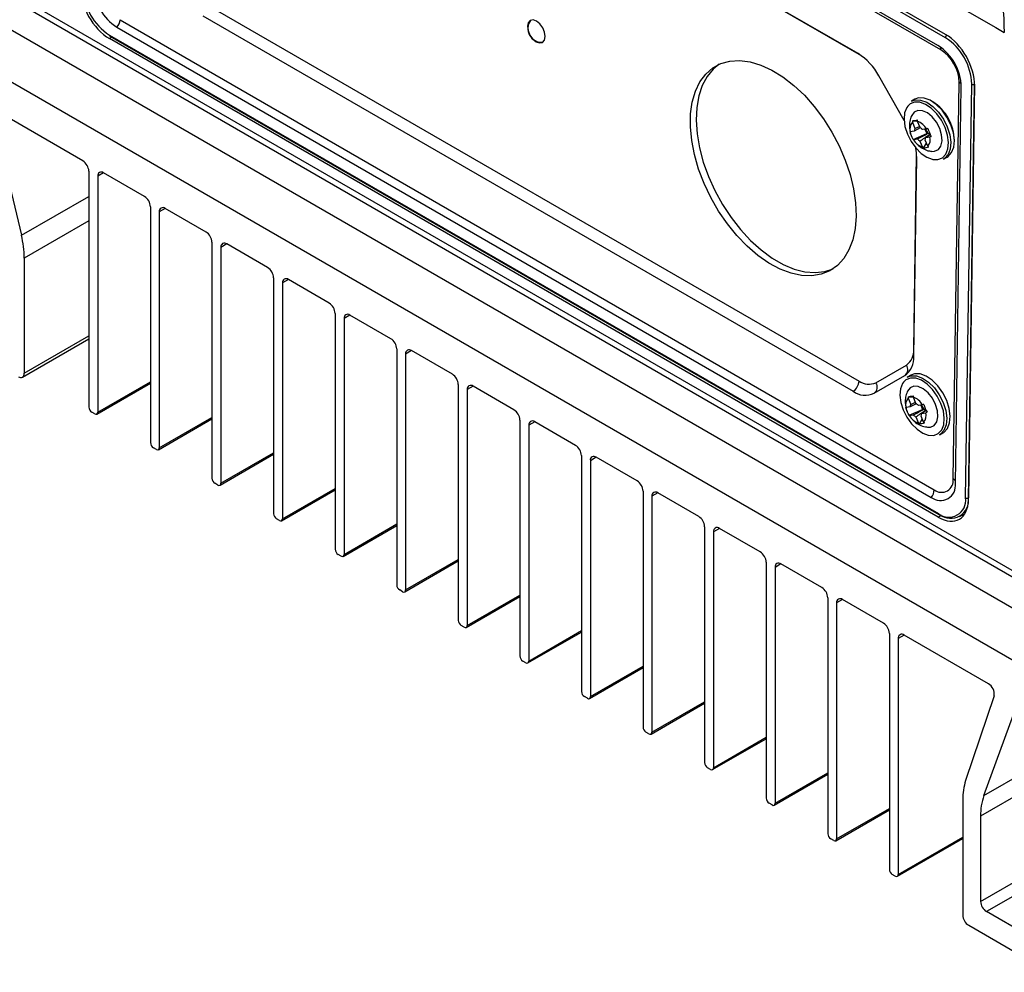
# Model space of a CAD drawing. Header units: millimetres. Extents: x -0.41 to 0.79, y -0.23 to 0.59.
# Tile 31 of 83: x 0.48 to 0.6, y -0.23 to -0.11. Entities that reach past the tile are written whole.
import ezdxf

# ---------------------------------------------------------------- set-up
doc = ezdxf.new("R2010")
doc.units = ezdxf.units.MM

msp = doc.modelspace()

# ---------------------------------------------------------------- linework, layer by layer
at = {"color": 7, "linetype": 'Continuous', "lineweight": 25}
for p, q in [((0.4883817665, -0.0513176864), (0.5992376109, -0.1153134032)), ((0.5932430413, -0.1165232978), (0.4942480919, -0.05937473)), ((0.5932492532, -0.1161230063), (0.4942543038, -0.0589744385)), ((0.5923422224, -0.1174460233), (0.4951060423, -0.0613127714)), ((0.5926850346, -0.1179622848), (0.4954488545, -0.0618290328)), ((0.5828035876, -0.1184186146), (0.5051472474, -0.0735885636)), ((0.5978194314, -0.2070246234), (0.7795458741, -0.1021161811)), ((0.7791513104, -0.1045778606), (0.5974248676, -0.209486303)), ((0.6021978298, -0.1851885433), (0.4764562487, -0.1125994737)), ((0.6021978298, -0.181507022), (0.4828335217, -0.1125994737)), ((0.4835405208, -0.1121983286), (0.6021978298, -0.180697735)), ((0.5052623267, -0.1126956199), (0.582918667, -0.1575256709)), ((0.5045429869, -0.1139130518), (0.5821993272, -0.1587431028)), ((0.49466154, -0.1143693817), (0.5918977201, -0.1705026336)), ((0.5974248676, -0.2196570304), (0.7791513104, -0.1147485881)), ((0.4933965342, -0.1162022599), (0.5923914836, -0.1733508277)), ((0.4934482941, -0.1163202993), (0.5924432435, -0.1734688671)), ((0.494297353, -0.1152795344), (0.5915335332, -0.1714127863)), ((0.7798584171, -0.1159733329), (0.5981319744, -0.2208817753)), ((0.5992376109, -0.1153134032), (0.6002640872, -0.1159059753)), ((0.5923852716, -0.1737796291), (0.4933903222, -0.1166310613)), ((0.6021978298, -0.1914194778), (0.4762711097, -0.1187235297)), ((0.5882985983, -0.1264097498), (0.5852855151, -0.1210678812)), ((0.5941587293, -0.1691973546), (0.5948684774, -0.1218332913)), ((0.5956304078, -0.171480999), (0.5963708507, -0.1220685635)), ((0.5967212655, -0.1220738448), (0.5959808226, -0.1714862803)), ((0.5959825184, -0.1717023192), (0.5967230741, -0.1222823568)), ((0.5944176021, -0.1697478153), (0.5951273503, -0.122383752)), ((0.5895859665, -0.1238769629), (0.5891617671, -0.1241132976)), ((0.4902274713, -0.1312356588), (0.4801626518, -0.1254253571)), ((0.4794901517, -0.1261059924), (0.4828810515, -0.1401149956)), ((0.5892817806, -0.1266231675), (0.5895829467, -0.127360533)), ((0.5892958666, -0.1264478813), (0.5899028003, -0.1264896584)), ((0.5902018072, -0.1272538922), (0.5899006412, -0.1265165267)), ((0.5895131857, -0.1276719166), (0.5890280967, -0.1277555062)), ((0.5893923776, -0.1286727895), (0.5909965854, -0.127962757)), ((0.5902310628, -0.1272905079), (0.5895131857, -0.1276719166)), ((0.5895829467, -0.127360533), (0.5901451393, -0.1271195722)), ((0.5909851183, -0.1274182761), (0.5905000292, -0.1275018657)), ((0.5907880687, -0.1274522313), (0.5909965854, -0.127962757)), ((0.5913758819, -0.1281539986), (0.5908842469, -0.1284425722)), ((0.5911803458, -0.1279310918), (0.5909965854, -0.127962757)), ((0.5894123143, -0.1286962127), (0.5898974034, -0.1286126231)), ((0.5901956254, -0.1288605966), (0.5904967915, -0.1295979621)), ((0.5906222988, -0.1296954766), (0.5909685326, -0.1291311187)), ((0.591115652, -0.1294913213), (0.590814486, -0.1287539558)), ((0.5908842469, -0.1284425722), (0.591369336, -0.1283589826)), ((0.5894449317, -0.1545602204), (0.5898006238, -0.1308235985)), ((0.593006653, -0.1310145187), (0.5934308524, -0.1307781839)), ((0.4909345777, -0.1324604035), (0.4909345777, -0.1606310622)), ((0.4975813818, -0.1354809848), (0.492702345, -0.1326643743)), ((0.4919952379, -0.1330727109), (0.4919952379, -0.1612433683)), ((0.4982884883, -0.1367057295), (0.4982884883, -0.1648763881)), ((0.4993491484, -0.1373180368), (0.4993491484, -0.1654886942)), ((0.5049352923, -0.1397263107), (0.5000562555, -0.1369097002)), ((0.5056423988, -0.1409510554), (0.5056423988, -0.1691217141)), ((0.506703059, -0.1415633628), (0.506703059, -0.1697340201)), ((0.5122892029, -0.1439716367), (0.5074101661, -0.1411550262)), ((0.4832271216, -0.1428379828), (0.4832271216, -0.1565899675)), ((0.5129963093, -0.1451963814), (0.5129963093, -0.17336704)), ((0.5140569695, -0.1458086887), (0.5140569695, -0.1739793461)), ((0.5196431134, -0.1482169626), (0.5147640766, -0.1454003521)), ((0.5203502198, -0.1494417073), (0.5203502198, -0.1776123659)), ((0.52141088, -0.1500540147), (0.52141088, -0.178224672)), ((0.5269970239, -0.1524622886), (0.5221179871, -0.1496456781)), ((0.4830199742, -0.1570478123), (0.4909345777, -0.1524788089)), ((0.5277041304, -0.1536870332), (0.5277041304, -0.1818576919)), ((0.5343509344, -0.1567076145), (0.5294718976, -0.153891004)), ((0.5287647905, -0.1542993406), (0.5287647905, -0.182469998)), ((0.584933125, -0.1577154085), (0.5885814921, -0.1556092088)), ((0.5847173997, -0.1589802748), (0.5883657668, -0.1568740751)), ((0.5890923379, -0.1568185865), (0.5886681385, -0.1570549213)), ((0.4918916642, -0.1614722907), (0.4982884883, -0.1577794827)), ((0.5350580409, -0.1579323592), (0.5350580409, -0.1861030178)), ((0.5361187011, -0.1585446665), (0.5361187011, -0.1867153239)), ((0.541704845, -0.1609529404), (0.5368258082, -0.15813633)), ((0.588788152, -0.1595647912), (0.5890893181, -0.1603021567)), ((0.588802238, -0.1593895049), (0.5894091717, -0.1594312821)), ((0.5897081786, -0.1601955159), (0.5894070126, -0.1594581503)), ((0.5890195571, -0.1606135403), (0.5885344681, -0.1606971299)), ((0.588898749, -0.1616144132), (0.5905029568, -0.1609043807)), ((0.5897374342, -0.1602321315), (0.5890195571, -0.1606135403)), ((0.5890893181, -0.1603021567), (0.5896515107, -0.1600611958)), ((0.5904914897, -0.1603598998), (0.5900064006, -0.1604434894)), ((0.5902944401, -0.160393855), (0.5905029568, -0.1609043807)), ((0.5906867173, -0.1608727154), (0.5905029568, -0.1609043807)), ((0.4916416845, -0.1614475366), (0.4912881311, -0.1612434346)), ((0.4992455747, -0.1657176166), (0.5056423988, -0.1620248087)), ((0.5424119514, -0.1621776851), (0.5424119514, -0.1903483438)), ((0.5889186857, -0.1616378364), (0.5894037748, -0.1615542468)), ((0.5897019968, -0.1618022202), (0.5900031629, -0.1625395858)), ((0.5901286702, -0.1626371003), (0.590474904, -0.1620727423)), ((0.5906220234, -0.162432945), (0.5903208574, -0.1616955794)), ((0.5908822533, -0.1610956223), (0.5903906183, -0.1613841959)), ((0.5903906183, -0.1613841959), (0.5908757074, -0.1613006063)), ((0.5434726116, -0.1627899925), (0.5434726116, -0.1909606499)), ((0.5490587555, -0.1651982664), (0.5441797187, -0.1623816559)), ((0.5925130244, -0.1639561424), (0.5929372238, -0.1637198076)), ((0.4989955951, -0.1656928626), (0.4986420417, -0.1654887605)), ((0.5065994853, -0.1699629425), (0.5129963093, -0.1662701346)), ((0.5497658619, -0.1664230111), (0.5497658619, -0.1945936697)), ((0.556412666, -0.1694435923), (0.5515336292, -0.1666269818)), ((0.5508265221, -0.1670353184), (0.5508265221, -0.1952059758)), ((0.5063495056, -0.1699381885), (0.5059959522, -0.1697340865)), ((0.5139533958, -0.1742082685), (0.5203502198, -0.1705154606)), ((0.5571197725, -0.170668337), (0.5571197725, -0.1988389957)), ((0.5581804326, -0.1712806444), (0.5581804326, -0.1994513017)), ((0.5637665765, -0.1736889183), (0.5588875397, -0.1708723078)), ((0.5137034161, -0.1741835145), (0.5133498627, -0.1739794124)), ((0.5949023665, -0.1737145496), (0.5955581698, -0.1733674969)), ((0.5213073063, -0.1784535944), (0.5277041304, -0.1747607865)), ((0.564473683, -0.174913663), (0.564473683, -0.2030843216)), ((0.571120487, -0.1779342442), (0.5662414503, -0.1751176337)), ((0.5655343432, -0.1755259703), (0.5655343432, -0.2036966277)), ((0.5210573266, -0.1784288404), (0.5207037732, -0.1782247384)), ((0.5286612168, -0.1826989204), (0.5350580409, -0.1790061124)), ((0.5718275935, -0.1791589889), (0.5718275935, -0.2073296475)), ((0.5728882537, -0.1797712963), (0.5728882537, -0.2079419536)), ((0.5784743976, -0.1821795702), (0.5735953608, -0.1793629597)), ((0.5284112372, -0.1826741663), (0.5280576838, -0.1824700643)), ((0.5360151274, -0.1869442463), (0.5424119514, -0.1832514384)), ((0.579181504, -0.1834043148), (0.579181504, -0.2115749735)), ((0.5802421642, -0.1840166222), (0.5802421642, -0.2121872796)), ((0.5858283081, -0.1864248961), (0.5809492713, -0.1836082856)), ((0.5357651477, -0.1869194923), (0.5354115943, -0.1867153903)), ((0.5433690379, -0.1911895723), (0.5497658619, -0.1874967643)), ((0.5865354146, -0.1876496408), (0.5865354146, -0.2158202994)), ((0.5983679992, -0.1936639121), (0.5883031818, -0.1878536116)), ((0.5875960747, -0.1882619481), (0.5875960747, -0.2164326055)), ((0.5431190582, -0.1911648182), (0.5427655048, -0.1909607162)), ((0.5507229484, -0.1954348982), (0.5571197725, -0.1917420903)), ((0.5990404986, -0.1951209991), (0.5956496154, -0.2052149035)), ((0.5504729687, -0.1954101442), (0.5501194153, -0.1952060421)), ((0.5580768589, -0.1996802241), (0.564473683, -0.1959874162)), ((0.5978194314, -0.2070246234), (0.6018032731, -0.1961366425)), ((0.5578268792, -0.1996554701), (0.5574733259, -0.1994513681)), ((0.5654307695, -0.2039255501), (0.5718275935, -0.2002327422)), ((0.5651807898, -0.2039007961), (0.5648272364, -0.203696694)), ((0.57278468, -0.208170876), (0.579181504, -0.2044780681)), ((0.5725347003, -0.208146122), (0.5721811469, -0.20794202)), ((0.5953035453, -0.2075383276), (0.5953035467, -0.2212903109)), ((0.5801385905, -0.212416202), (0.5865354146, -0.208723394)), ((0.5974248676, -0.209486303), (0.5974248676, -0.2196570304)), ((0.5798886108, -0.2123914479), (0.5795350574, -0.2121873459)), ((0.587492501, -0.2166615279), (0.5953035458, -0.2121523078)), ((0.5872425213, -0.2166367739), (0.586888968, -0.2164326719)), ((0.6057333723, -0.2252699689), (0.5981319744, -0.2208817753)), ((0.5960106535, -0.2225150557), (0.6057333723, -0.2281278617))]:
    msp.add_line(p, q, dxfattribs=at)
at = {"color": 9, "linetype": 'Continuous', "lineweight": 25}
for p, q in [((0.5832175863, -0.1186862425), (0.5058419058, -0.0740182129)), ((0.4936884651, -0.1164589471), (0.4933903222, -0.1166310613)), ((0.5967212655, -0.1220738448), (0.5967217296, -0.1220735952)), ((0.589444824, -0.153758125), (0.5897936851, -0.1304773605)), ((0.4927024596, -0.1326644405), (0.4919952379, -0.1330727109)), ((0.4828810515, -0.1401149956), (0.4909345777, -0.1354657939)), ((0.5000563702, -0.1369097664), (0.4993491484, -0.1373180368)), ((0.4909345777, -0.1383885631), (0.4832271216, -0.1428379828)), ((0.5074102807, -0.1411550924), (0.506703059, -0.1415633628)), ((0.5147641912, -0.1454004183), (0.5140569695, -0.1458086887)), ((0.5221181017, -0.1496457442), (0.52141088, -0.1500540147)), ((0.4832271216, -0.1565899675), (0.4909345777, -0.1521405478)), ((0.5294720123, -0.1538910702), (0.5287647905, -0.1542993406)), ((0.4919952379, -0.1612433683), (0.4982884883, -0.1576103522)), ((0.5368259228, -0.1581363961), (0.5361187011, -0.1585446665)), ((0.4993491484, -0.1654886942), (0.5056423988, -0.1618556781)), ((0.5441798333, -0.1623817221), (0.5434726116, -0.1627899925)), ((0.506703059, -0.1697340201), (0.5129963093, -0.166101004)), ((0.5515337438, -0.166627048), (0.5508265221, -0.1670353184)), ((0.5140569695, -0.1739793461), (0.5203502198, -0.17034633)), ((0.5588876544, -0.170872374), (0.5581804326, -0.1712806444)), ((0.5959808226, -0.1714862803), (0.5959857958, -0.1714836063)), ((0.5927562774, -0.173565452), (0.5923852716, -0.1737796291)), ((0.52141088, -0.178224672), (0.5277041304, -0.1745916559)), ((0.5662415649, -0.1751176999), (0.5655343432, -0.1755259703)), ((0.5287647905, -0.182469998), (0.5350580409, -0.1788369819)), ((0.5735954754, -0.1793630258), (0.5728882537, -0.1797712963)), ((0.5361187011, -0.1867153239), (0.5424119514, -0.1830823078)), ((0.5809493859, -0.1836083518), (0.5802421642, -0.1840166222)), ((0.5434726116, -0.1909606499), (0.5497658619, -0.1873276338)), ((0.5883032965, -0.1878536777), (0.5875960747, -0.1882619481)), ((0.5508265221, -0.1952059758), (0.5571197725, -0.1915729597)), ((0.5581804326, -0.1994513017), (0.564473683, -0.1958182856)), ((0.5655343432, -0.2036966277), (0.5718275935, -0.2000636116)), ((0.5728882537, -0.2079419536), (0.579181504, -0.2043089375)), ((0.5802421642, -0.2121872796), (0.5865354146, -0.2085542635)), ((0.5875960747, -0.2164326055), (0.5953035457, -0.2119831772))]:
    msp.add_line(p, q, dxfattribs=at)
at = {"color": 7, "linetype": 'Continuous', "lineweight": 25, "flags": 128}
for points in [[(0.5454409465, -0.116384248), (0.5453672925, -0.115864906), (0.5451433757, -0.115331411), (0.5448032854, -0.1148649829), (0.5443987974, -0.114536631), (0.5439914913, -0.1143963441), (0.5436433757, -0.1144654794), (0.543407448, -0.1147335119), (0.5433196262, -0.1151596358), (0.5433932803, -0.1156789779), (0.5436171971, -0.1162124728), (0.5439572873, -0.116678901), (0.5443617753, -0.1170072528), (0.5447690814, -0.1171475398), (0.5451171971, -0.1170784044), (0.5453531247, -0.116810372), (0.5454409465, -0.116384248)], [(0.5825640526, -0.1378149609), (0.5824526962, -0.1393007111), (0.5821666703, -0.1406579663), (0.5817110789, -0.1418625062), (0.5810940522, -0.1428928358), (0.580326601, -0.1437305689), (0.5794224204, -0.1443607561), (0.5783976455, -0.1447721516), (0.5772705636, -0.1449574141), (0.5760612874, -0.1449132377), (0.5747913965, -0.1446404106), (0.5734835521, -0.1441438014), (0.5721610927, -0.1434322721), (0.5708476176, -0.14251852), (0.5695665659, -0.1414188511), (0.568340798, -0.1401528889), (0.5671921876, -0.1387432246), (0.5661412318, -0.1372150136), (0.5652066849, -0.1355955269), (0.5644052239, -0.1339136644), (0.5637511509, -0.1321994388), (0.5632561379, -0.1304834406), (0.5629290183, -0.1287962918), (0.5627756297, -0.1271680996), (0.5627987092, -0.1256279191), (0.562997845, -0.1242032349), (0.5633694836, -0.1229194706), (0.5639069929, -0.1217995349), (0.5646007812, -0.120863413), (0.5654384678, -0.1201278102), (0.5664051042, -0.1196058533), (0.5674834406, -0.1193068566), (0.5686542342, -0.1192361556), (0.5698965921, -0.1193950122), (0.5711883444, -0.1197805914), (0.5725064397, -0.1203860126), (0.5738273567, -0.121200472), (0.5751275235, -0.1222094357), (0.5763837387, -0.1233948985), (0.5775735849, -0.124735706), (0.5786758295, -0.1262079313), (0.5796708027, -0.1277853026), (0.5805407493, -0.1294396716), (0.5812701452, -0.1311415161), (0.5818459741, -0.1328604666), (0.5822579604, -0.1345658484), (0.5824987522, -0.136227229), (0.5825640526, -0.1378149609)], [(0.5662125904, -0.1196879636), (0.5655042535, -0.1202662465), (0.5647732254, -0.1211536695), (0.5641956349, -0.1222294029), (0.5637817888, -0.1234742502), (0.5635390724, -0.1248659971), (0.5634718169, -0.1263798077), (0.5635812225, -0.1279886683), (0.5638653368, -0.1296638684), (0.5643190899, -0.1313755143), (0.5649343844, -0.1330930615), (0.5657002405, -0.1347858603), (0.5666029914, -0.1364237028), (0.5676265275, -0.1379773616), (0.5687525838, -0.1394191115), (0.5699610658, -0.1407232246), (0.5712304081, -0.1418664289), (0.5725379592, -0.1428283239), (0.5738603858, -0.1435917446), (0.5751740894, -0.1441430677), (0.5764556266, -0.1444724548), (0.5776821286, -0.144574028), (0.5788317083, -0.1444459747), (0.579823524, -0.1441183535)], [(0.5891617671, -0.1241132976), (0.589610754, -0.1239563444), (0.5902752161, -0.1239734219), (0.5909948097, -0.1242351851), (0.5917204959, -0.1247237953), (0.5924028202, -0.1254059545), (0.5929952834, -0.1262351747), (0.5934575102, -0.1271549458)], [(0.5934308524, -0.1307781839), (0.593545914, -0.1307063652), (0.5939711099, -0.1302473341), (0.5942284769, -0.1295893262), (0.5943004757, -0.1287771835), (0.5941821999, -0.1278662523), (0.5938817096, -0.1269186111), (0.5934194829, -0.1259988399), (0.5928270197, -0.1251696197), (0.5921446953, -0.1244874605), (0.5914190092, -0.1239988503), (0.5906994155, -0.1237370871), (0.5900349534, -0.1237200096), (0.5895859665, -0.1238769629)], [(0.5887283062, -0.1246959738), (0.5886048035, -0.1248707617), (0.5883604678, -0.1254954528), (0.5882921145, -0.1262664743), (0.5884044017, -0.1271312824), (0.5886896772, -0.1280309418), (0.5891285, -0.1289041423), (0.5896909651, -0.1296913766), (0.5903387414, -0.1303389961), (0.5910276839, -0.1308028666), (0.5916605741, -0.1310406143)], [(0.5915980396, -0.1300916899), (0.591940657, -0.1300857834), (0.5923884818, -0.1298806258), (0.5926947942, -0.1294564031), (0.5928296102, -0.1288546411), (0.5927797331, -0.1281342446), (0.5925500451, -0.1273657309), (0.5921630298, -0.1266243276), (0.5916565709, -0.1259826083), (0.5910802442, -0.1255033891), (0.5904904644, -0.1252335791), (0.5899449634, -0.1251995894), (0.5894971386, -0.1254047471), (0.5892079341, -0.1257907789)], [(0.5934575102, -0.1271549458), (0.5937580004, -0.1281025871), (0.5938762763, -0.1290135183), (0.5938042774, -0.1298256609), (0.5935469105, -0.1304836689), (0.5931217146, -0.1309427), (0.593006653, -0.1310145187)], [(0.5886681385, -0.1570549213), (0.5891171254, -0.156897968), (0.5897815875, -0.1569150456), (0.5905011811, -0.1571768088), (0.5912268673, -0.157665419), (0.5919091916, -0.1583475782), (0.5925016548, -0.1591767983), (0.5929638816, -0.1600965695)], [(0.5929372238, -0.1637198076), (0.5930522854, -0.1636479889), (0.5934774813, -0.1631889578), (0.5937348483, -0.1625309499), (0.5938068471, -0.1617188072), (0.5936885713, -0.160807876), (0.593388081, -0.1598602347), (0.5929258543, -0.1589404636), (0.5923333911, -0.1581112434), (0.5916510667, -0.1574290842), (0.5909253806, -0.156940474), (0.5902057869, -0.1566787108), (0.5895413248, -0.1566616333), (0.5890923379, -0.1568185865)], [(0.5882346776, -0.1576375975), (0.5881111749, -0.1578123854), (0.5878668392, -0.1584370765), (0.5877984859, -0.159208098), (0.5879107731, -0.1600729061), (0.5881960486, -0.1609725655), (0.5886348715, -0.161845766), (0.5891973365, -0.1626330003), (0.5898451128, -0.1632806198), (0.5905340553, -0.1637444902), (0.5911669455, -0.1639822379)], [(0.591104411, -0.1630333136), (0.5914470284, -0.1630274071), (0.5918948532, -0.1628222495), (0.5922011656, -0.1623980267), (0.5923359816, -0.1617962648), (0.5922861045, -0.1610758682), (0.5920564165, -0.1603073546), (0.5916694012, -0.1595659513), (0.5911629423, -0.158924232), (0.5905866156, -0.1584450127), (0.5899968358, -0.1581752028), (0.5894513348, -0.1581412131), (0.58900351, -0.1583463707), (0.5887143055, -0.1587324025)], [(0.5929638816, -0.1600965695), (0.5932643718, -0.1610442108), (0.5933826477, -0.161955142), (0.5933106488, -0.1627672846), (0.5930532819, -0.1634252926), (0.592628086, -0.1638843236), (0.5925130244, -0.1639561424)]]:
    msp.add_lwpolyline(points, dxfattribs=at)
at = {"color": 9, "linetype": 'Continuous', "lineweight": 25, "flags": 128}
for points in [[(0.5931959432, -0.127254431), (0.5927571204, -0.1263812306), (0.5921946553, -0.1255939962), (0.5915468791, -0.1249463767), (0.5908579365, -0.1244825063), (0.590174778, -0.1242339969), (0.5895439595, -0.1242177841), (0.5890084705, -0.1244349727), (0.5887283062, -0.1246959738)], [(0.5916605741, -0.1310406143), (0.5917108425, -0.1310513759), (0.5923416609, -0.1310675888), (0.59287715, -0.1308504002), (0.593280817, -0.1304146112), (0.5935251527, -0.1297899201), (0.593593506, -0.1290188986), (0.5934812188, -0.1281540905), (0.5931959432, -0.127254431)], [(0.5927023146, -0.1601960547), (0.5922634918, -0.1593228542), (0.5917010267, -0.1585356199), (0.5910532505, -0.1578880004), (0.5903643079, -0.15742413), (0.5896811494, -0.1571756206), (0.5890503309, -0.1571594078), (0.5885148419, -0.1573765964), (0.5882346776, -0.1576375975)], [(0.5911669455, -0.1639822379), (0.5912172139, -0.1639929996), (0.5918480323, -0.1640092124), (0.5923835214, -0.1637920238), (0.5927871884, -0.1633562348), (0.5930315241, -0.1627315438), (0.5930998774, -0.1619605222), (0.5929875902, -0.1610957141), (0.5927023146, -0.1601960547)]]:
    msp.add_lwpolyline(points, dxfattribs=at)
at = {"color": 7, "linetype": 'Continuous', "lineweight": 25}
for centre, radius, start, end in [((0.4975791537, -0.1101740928), 0.0060692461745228, 181.5834691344, 237.2669093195), ((0.4970821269, -0.1104686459), 0.006816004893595, 181.5834691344, 237.2669093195), ((0.4931158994, -0.1142788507), 0.0015482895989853, 319.7356136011, 356.6479108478), ((0.5450203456, -0.115415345), 0.0016602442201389, 144.5358350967, 273.7112566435), ((0.5890604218, -0.1225514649), 0.0060692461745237, 1.5834691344, 57.2669093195), ((0.5895574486, -0.1222569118), 0.0068160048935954, 1.5834691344, 57.2669093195), ((0.5790602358, -0.1244127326), 0.007066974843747, 28.2492014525, 58.0150489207), ((0.5901122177, -0.1219647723), 0.0047580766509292, 1.5834691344, 57.2669093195), ((0.5965513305, -0.1217213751), 0.00039129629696, 242.5331253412, 295.7399514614), ((0.5887268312, -0.1288772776), 0.0055747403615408, 0.7768485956, 57.4702430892), ((0.5901369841, -0.1274093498), 0.0011616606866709, 137.4079000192, 197.3365628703), ((0.5892375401, -0.1284169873), 0.0020128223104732, 29.7472313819, 70.7653050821), ((0.5901727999, -0.1276561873), 0.0006598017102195, 153.3784339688, 181.3660289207), ((0.589609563, -0.1282694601), 0.0011756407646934, 40.7618000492, 59.7507364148), ((0.5921811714, -0.1269519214), 0.0014001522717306, 200.3318417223, 224.3733801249), ((0.5919195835, -0.1272029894), 0.0010375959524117, 224.5652042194, 235.9473322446), ((0.5911598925, -0.1276975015), 0.0020128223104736, 209.7472313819, 250.7653050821), ((0.5907878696, -0.1278450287), 0.0011756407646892, 220.7618000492, 239.7507364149), ((0.5902246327, -0.1284583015), 0.0006598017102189, 333.3784339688, 1.3660289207), ((0.5902604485, -0.128705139), 0.00116166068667, 317.4079000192, 17.3365628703), ((0.5841109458, -0.1307751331), 0.0056898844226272, 359.5119589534, 10.8905935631), ((0.4893993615, -0.1325302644), 0.0015368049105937, 2.6054797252, 57.3945057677), ((0.4924263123, -0.1330027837), 0.0004367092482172, 50.7966769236, 189.2140308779), ((0.4967532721, -0.1367755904), 0.001536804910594, 2.6054797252, 57.3945057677), ((0.4997802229, -0.1372481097), 0.0004367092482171, 50.7966769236, 189.2140308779), ((0.5041071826, -0.1410209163), 0.0015368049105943, 2.6054797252, 57.3945057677), ((0.4715780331, -0.1429350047), 0.0116494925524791, 0.4771891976, 14.0088289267), ((0.5071341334, -0.1414934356), 0.0004367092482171, 50.7966769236, 189.2140308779), ((0.5114610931, -0.1452662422), 0.0015368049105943, 2.6054797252, 57.3945057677), ((0.5144880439, -0.1457387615), 0.0004367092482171, 50.7966769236, 189.2140308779), ((0.5188150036, -0.1495115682), 0.0015368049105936, 2.6054797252, 57.3945057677), ((0.5218419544, -0.1499840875), 0.0004367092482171, 50.7966769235, 189.2140308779), ((0.5261689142, -0.1537568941), 0.0015368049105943, 2.6054797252, 57.3945057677), ((0.529195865, -0.1542294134), 0.0004367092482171, 50.7966769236, 189.2140308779), ((0.5873791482, -0.1539215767), 0.0020721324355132, 305.4677543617, 4.524241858), ((0.586862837, -0.1547645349), 0.0025901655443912, 305.4677543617, 4.524241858), ((0.4827960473, -0.1566598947), 0.0004367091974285, 230.7967147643, 9.2140369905), ((0.5335228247, -0.1580022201), 0.0015368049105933, 2.6054797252, 57.3945057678), ((0.5813846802, -0.1574405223), 0.0015363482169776, 302.0222762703, 356.822881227), ((0.5840899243, -0.1558790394), 0.0020207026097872, 234.5755655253, 294.6630421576), ((0.5365497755, -0.1584747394), 0.0004367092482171, 50.7966769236, 189.2140308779), ((0.5836633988, -0.1566848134), 0.0025258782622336, 234.5755655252, 294.6630421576), ((0.5841830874, -0.1582383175), 0.0009143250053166, 305.7591287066, 34.8833246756), ((0.5896433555, -0.1603509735), 0.0011616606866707, 137.4079000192, 197.3365628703), ((0.5887439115, -0.161358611), 0.0020128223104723, 29.7472313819, 70.7653050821), ((0.4917021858, -0.1605961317), 0.0007684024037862, 182.6054784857, 237.39452166), ((0.5408767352, -0.162247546), 0.0015368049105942, 2.6054797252, 57.3945057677), ((0.5896791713, -0.160597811), 0.0006598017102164, 153.3784339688, 181.3660289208), ((0.5891159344, -0.1612110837), 0.0011756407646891, 40.7618000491, 59.7507364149), ((0.5916875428, -0.1598935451), 0.0014001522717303, 200.3318417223, 224.3733801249), ((0.5914259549, -0.1601446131), 0.0010375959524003, 224.5652042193, 235.9473322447), ((0.4917797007, -0.1612783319), 0.0002183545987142, 230.7967147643, 9.2140369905), ((0.5906662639, -0.1606391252), 0.0020128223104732, 209.7472313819, 250.7653050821), ((0.590294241, -0.1607866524), 0.0011756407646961, 220.7618000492, 239.7507364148), ((0.5897310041, -0.1613999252), 0.0006598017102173, 333.3784339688, 1.3660289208), ((0.58976682, -0.1616467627), 0.0011616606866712, 317.4079000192, 17.3365628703), ((0.543903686, -0.1627200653), 0.0004367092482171, 50.7966769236, 189.2140308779), ((0.4990560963, -0.1648414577), 0.0007684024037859, 182.6054784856, 237.39452166), ((0.4991336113, -0.1655236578), 0.0002183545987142, 230.7967147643, 9.2140369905), ((0.5482306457, -0.166492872), 0.001536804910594, 2.6054797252, 57.3945057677), ((0.5512575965, -0.1669653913), 0.0004367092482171, 50.7966769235, 189.2140308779), ((0.5064100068, -0.1690867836), 0.0007684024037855, 182.6054784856, 237.39452166), ((0.5927694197, -0.1694016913), 0.0014042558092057, 231.6286658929, 8.3669535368), ((0.5064875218, -0.1697689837), 0.0002183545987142, 230.7967147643, 9.2140369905), ((0.5555845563, -0.1707381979), 0.0015368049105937, 2.6054797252, 57.3945057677), ((0.5926454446, -0.1700084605), 0.0017912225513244, 231.6286658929, 8.3669535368), ((0.5586115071, -0.1712107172), 0.0004367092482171, 50.7966769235, 189.2140308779), ((0.5903520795, -0.1704121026), 0.0015482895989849, 319.7356136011, 356.6479108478), ((0.5936402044, -0.1717737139), 0.0020116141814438, 231.6286658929, 8.3669535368), ((0.5938801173, -0.1717952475), 0.0021233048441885, 231.6286658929, 8.3669535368), ((0.5958108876, -0.1711338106), 0.0003912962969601, 242.5331253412, 295.7399514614), ((0.5137639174, -0.1733321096), 0.0007684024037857, 182.6054784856, 237.39452166), ((0.5138414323, -0.1740143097), 0.0002183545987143, 230.7967147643, 9.2140369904), ((0.5629384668, -0.1749835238), 0.0015368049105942, 2.6054797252, 57.3945057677), ((0.5924946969, -0.173358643), 0.0001216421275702, 244.9764692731, 303.6289822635), ((0.5659654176, -0.1754560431), 0.000436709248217, 50.7966769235, 189.2140308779), ((0.5211178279, -0.1775774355), 0.000768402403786, 182.6054784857, 237.39452166), ((0.5211953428, -0.1782596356), 0.0002183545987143, 230.7967147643, 9.2140369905), ((0.5702923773, -0.1792288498), 0.0015368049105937, 2.6054797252, 57.3945057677), ((0.5733193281, -0.1797013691), 0.0004367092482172, 50.7966769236, 189.2140308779), ((0.5284717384, -0.1818227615), 0.0007684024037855, 182.6054784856, 237.39452166), ((0.5776462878, -0.1834741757), 0.0015368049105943, 2.6054797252, 57.3945057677), ((0.5285492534, -0.1825049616), 0.0002183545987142, 230.7967147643, 9.2140369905), ((0.5806732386, -0.183946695), 0.000436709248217, 50.7966769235, 189.2140308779), ((0.5358256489, -0.1860680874), 0.0007684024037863, 182.6054784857, 237.39452166), ((0.5359031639, -0.1867502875), 0.0002183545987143, 230.7967147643, 9.2140369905), ((0.5850001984, -0.1877195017), 0.0015368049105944, 2.6054797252, 57.3945057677), ((0.5880271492, -0.188192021), 0.0004367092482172, 50.7966769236, 189.2140308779), ((0.5431795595, -0.1903134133), 0.0007684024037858, 182.6054784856, 237.39452166), ((0.5432570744, -0.1909956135), 0.0002183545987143, 230.7967147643, 9.2140369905), ((0.5976345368, -0.1948861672), 0.0014254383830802, 350.5176589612, 59.0324773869), ((0.55053347, -0.1945587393), 0.0007684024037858, 182.6054784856, 237.39452166), ((0.5506109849, -0.1952409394), 0.0002183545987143, 230.7967147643, 9.2140369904), ((0.5578873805, -0.1988040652), 0.0007684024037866, 182.6054784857, 237.39452166), ((0.5579648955, -0.1994862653), 0.0002183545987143, 230.7967147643, 9.2140369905), ((0.565241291, -0.2030493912), 0.0007684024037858, 182.6054784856, 237.39452166), ((0.565318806, -0.2037315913), 0.0002183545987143, 230.7967147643, 9.2140369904), ((0.6026245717, -0.2074412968), 0.0073216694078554, 162.297012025, 180.7593375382), ((0.5725952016, -0.2072947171), 0.0007684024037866, 182.6054784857, 237.39452166), ((0.5726727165, -0.2079769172), 0.0002183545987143, 230.7967147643, 9.2140369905), ((0.6046140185, -0.2093761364), 0.0071899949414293, 160.9099683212, 180.877932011), ((0.5799491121, -0.2115400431), 0.0007684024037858, 182.6054784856, 237.39452166), ((0.580026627, -0.2122222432), 0.0002183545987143, 230.7967147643, 9.2140369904), ((0.5873030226, -0.215785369), 0.0007684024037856, 182.6054784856, 237.39452166), ((0.5873805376, -0.2164675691), 0.0002183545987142, 230.7967147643, 9.2140369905), ((0.5989600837, -0.2195871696), 0.0015368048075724, 182.6054784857, 237.39452166), ((0.5968387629, -0.2212204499), 0.0015368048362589, 182.605482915, 237.3945213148)]:
    msp.add_arc(centre, radius, start, end, dxfattribs=at)
at = {"color": 9, "linetype": 'Continuous', "lineweight": 25}
for centre, radius, start, end in [((0.4935211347, -0.1162179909), 0.0001255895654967, 172.8043659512, 234.5502550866), ((0.5936288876, -0.1165454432), 0.0003864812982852, 123.5634635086, 176.7151479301), ((0.5920503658, -0.1179278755), 0.0006356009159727, 356.8966850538, 30.1491076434), ((0.5945766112, -0.122388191), 0.000626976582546, 29.920119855, 62.2565249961), ((0.5878241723, -0.1561335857), 0.0009211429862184, 308.1759390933, 34.6991714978), ((0.5938972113, -0.1697188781), 0.0005834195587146, 25.9384382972, 63.3685207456), ((0.592516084, -0.1733665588), 0.000125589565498, 172.8043659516, 234.5502550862)]:
    msp.add_arc(centre, radius, start, end, dxfattribs=at)
at = {"color": 7, "linetype": 'Continuous', "lineweight": 25}
for centre, major_axis, start_param, end_param in [((0.4934520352, -0.1125127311), (-0.002433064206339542, 0.00436853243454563), 0.7945175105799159, 2.365313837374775), ((0.5931875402, -0.1202413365), (-0.002433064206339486, 0.00436853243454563), 3.93611016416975, 5.506906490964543), ((0.5924469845, -0.1696612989), (-0.002433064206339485, 0.004368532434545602), 2.365313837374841, 3.936110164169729)]:
    msp.add_ellipse(centre, major_axis=major_axis, ratio=0.5873670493, start_param=start_param, end_param=end_param, dxfattribs=at)
for points in [[(0.5978521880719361, -0.0883161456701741), (0.5990856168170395, -0.0976495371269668), (0.5998903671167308, -0.1068551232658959), (0.600264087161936, -0.115905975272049)], [(0.5892958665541, -0.1264478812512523), (0.5892896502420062, -0.1265061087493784), (0.589284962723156, -0.1265645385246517), (0.5892817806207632, -0.1266231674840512)], [(0.5892958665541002, -0.1264478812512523), (0.5894534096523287, -0.126409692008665), (0.5896651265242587, -0.1263731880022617), (0.5899147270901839, -0.1263412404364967)], [(0.5899006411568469, -0.1265165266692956), (0.5899038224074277, -0.1264579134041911), (0.5899085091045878, -0.1263994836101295), (0.5899147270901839, -0.1263412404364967)], [(0.5890280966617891, -0.127755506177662), (0.5890197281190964, -0.1277484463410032), (0.589013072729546, -0.1277406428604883), (0.5890081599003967, -0.1277320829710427)], [(0.5893923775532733, -0.1286727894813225), (0.5892145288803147, -0.1283865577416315), (0.5890829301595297, -0.1280646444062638), (0.5890081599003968, -0.1277320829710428)], [(0.5898974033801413, -0.1286126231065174), (0.5903243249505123, -0.1283855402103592), (0.5907518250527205, -0.1281583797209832), (0.5911803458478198, -0.1279310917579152)], [(0.5901956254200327, -0.1288605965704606), (0.5905771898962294, -0.1285957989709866), (0.5909583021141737, -0.1283300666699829), (0.5913385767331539, -0.128062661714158)], [(0.5911446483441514, -0.12736392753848), (0.5910908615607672, -0.1273825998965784), (0.5910376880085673, -0.1274007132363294), (0.59098511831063, -0.1274182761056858)], [(0.5911446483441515, -0.1273639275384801), (0.5912499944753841, -0.1276905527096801), (0.5913814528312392, -0.1280125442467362), (0.591528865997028, -0.1283046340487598)], [(0.5893923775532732, -0.1286727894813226), (0.5893972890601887, -0.1286813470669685), (0.5894039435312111, -0.1286891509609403), (0.5894123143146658, -0.1286962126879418)], [(0.5913693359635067, -0.1283589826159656), (0.5914218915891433, -0.1283414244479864), (0.5914750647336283, -0.12832331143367), (0.591528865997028, -0.1283046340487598)], [(0.590496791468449, -0.129597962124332), (0.5905377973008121, -0.1296319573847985), (0.5905796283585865, -0.1296644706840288), (0.590622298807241, -0.1296954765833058)], [(0.5912411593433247, -0.1295888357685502), (0.5910111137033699, -0.1296674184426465), (0.5907992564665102, -0.1297040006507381), (0.5906222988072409, -0.1296954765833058)], [(0.5912411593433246, -0.1295888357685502), (0.5911985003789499, -0.1295578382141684), (0.5911566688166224, -0.129525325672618), (0.5911156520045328, -0.1294913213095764)], [(0.588802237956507, -0.1593895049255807), (0.588796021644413, -0.1594477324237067), (0.5887913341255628, -0.1595061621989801), (0.58878815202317, -0.1595647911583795)], [(0.588802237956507, -0.1593895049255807), (0.5889597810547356, -0.1593513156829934), (0.5891714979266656, -0.1593148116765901), (0.5894210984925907, -0.1592828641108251)], [(0.5894070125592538, -0.159458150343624), (0.5894101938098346, -0.1593995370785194), (0.5894148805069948, -0.1593411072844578), (0.5894210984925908, -0.159282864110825)], [(0.588534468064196, -0.1606971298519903), (0.5885260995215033, -0.1606900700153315), (0.5885194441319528, -0.1606822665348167), (0.5885145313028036, -0.1606737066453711)], [(0.5888987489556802, -0.1616144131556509), (0.5887209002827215, -0.1613281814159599), (0.5885893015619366, -0.1610062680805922), (0.5885145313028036, -0.1606737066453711)], [(0.5894037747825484, -0.1615542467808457), (0.5898306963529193, -0.1613271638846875), (0.5902581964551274, -0.1611000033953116), (0.5906867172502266, -0.1608727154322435)], [(0.5897019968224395, -0.161802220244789), (0.5900835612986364, -0.1615374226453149), (0.5904646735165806, -0.1612716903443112), (0.5908449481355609, -0.1610042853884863)], [(0.5906510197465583, -0.1603055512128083), (0.5905972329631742, -0.1603242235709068), (0.5905440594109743, -0.1603423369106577), (0.590491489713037, -0.1603598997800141)], [(0.5906510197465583, -0.1603055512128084), (0.5907563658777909, -0.1606321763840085), (0.590887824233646, -0.1609541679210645), (0.591035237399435, -0.1612462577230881)], [(0.5888987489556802, -0.1616144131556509), (0.5889036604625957, -0.1616229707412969), (0.5889103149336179, -0.1616307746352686), (0.5889186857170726, -0.1616378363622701)], [(0.5908757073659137, -0.161300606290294), (0.5909282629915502, -0.1612830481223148), (0.5909814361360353, -0.1612649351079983), (0.591035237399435, -0.1612462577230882)], [(0.590003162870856, -0.1625395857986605), (0.590044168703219, -0.1625735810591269), (0.5900859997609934, -0.1626060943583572), (0.5901286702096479, -0.1626371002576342)], [(0.5907475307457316, -0.1625304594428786), (0.5905174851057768, -0.1626090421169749), (0.5903056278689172, -0.1626456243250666), (0.5901286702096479, -0.1626371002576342)], [(0.5907475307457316, -0.1625304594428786), (0.5907048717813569, -0.1624994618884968), (0.5906630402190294, -0.1624669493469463), (0.5906220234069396, -0.1624329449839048)]]:
    msp.add_open_spline(points, degree=3, dxfattribs=at)
for points, knots in [([(0.5892112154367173, -0.1258036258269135), (0.5891977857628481, -0.1258258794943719), (0.5890685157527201, -0.126040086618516), (0.5889637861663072, -0.1265071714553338), (0.5888975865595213, -0.1271468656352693), (0.5889779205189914, -0.1275576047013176), (0.5890162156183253, -0.1277534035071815)], [0, 0, 0, 0, 0.0389905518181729, 0.3753113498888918, 0.7022116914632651, 1, 1, 1, 1]), ([(0.5890162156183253, -0.1277534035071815), (0.5890191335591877, -0.1277749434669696), (0.5890405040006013, -0.1279326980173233), (0.5891024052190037, -0.1280808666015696), (0.5891558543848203, -0.1282088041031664)], [0, 0, 0, 0, 0.1365409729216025, 1, 1, 1, 1]), ([(0.5898517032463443, -0.1292182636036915), (0.5899074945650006, -0.1292826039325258), (0.5901242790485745, -0.1295326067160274), (0.590630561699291, -0.1298209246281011), (0.5911683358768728, -0.1300465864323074), (0.591497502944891, -0.1300638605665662), (0.591582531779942, -0.1300683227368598)], [0, 0, 0, 0, 0.1289223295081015, 0.5009446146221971, 0.8710864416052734, 1, 1, 1, 1]), ([(0.5887175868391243, -0.1587452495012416), (0.588704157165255, -0.1587675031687), (0.588574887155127, -0.1589817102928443), (0.588470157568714, -0.1594487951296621), (0.5884039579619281, -0.1600884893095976), (0.5884842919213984, -0.1604992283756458), (0.5885225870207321, -0.1606950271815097)], [0, 0, 0, 0, 0.0389905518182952, 0.3753113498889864, 0.7022116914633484, 1, 1, 1, 1]), ([(0.5885225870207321, -0.1606950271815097), (0.5885255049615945, -0.1607165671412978), (0.5885468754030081, -0.1608743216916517), (0.5886087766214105, -0.161022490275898), (0.5886622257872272, -0.1611504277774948)], [0, 0, 0, 0, 0.1365409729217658, 1, 1, 1, 1]), ([(0.5893580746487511, -0.1621598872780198), (0.5894138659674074, -0.1622242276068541), (0.5896306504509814, -0.1624742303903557), (0.5901369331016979, -0.1627625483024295), (0.5906747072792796, -0.1629882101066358), (0.5910038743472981, -0.1630054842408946), (0.5910889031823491, -0.1630099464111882)], [0, 0, 0, 0, 0.1289223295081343, 0.5009446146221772, 0.8710864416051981, 1, 1, 1, 1])]:
    msp.add_open_spline(points, degree=3, knots=knots, dxfattribs=at)

doc.saveas('drawing.dxf')
